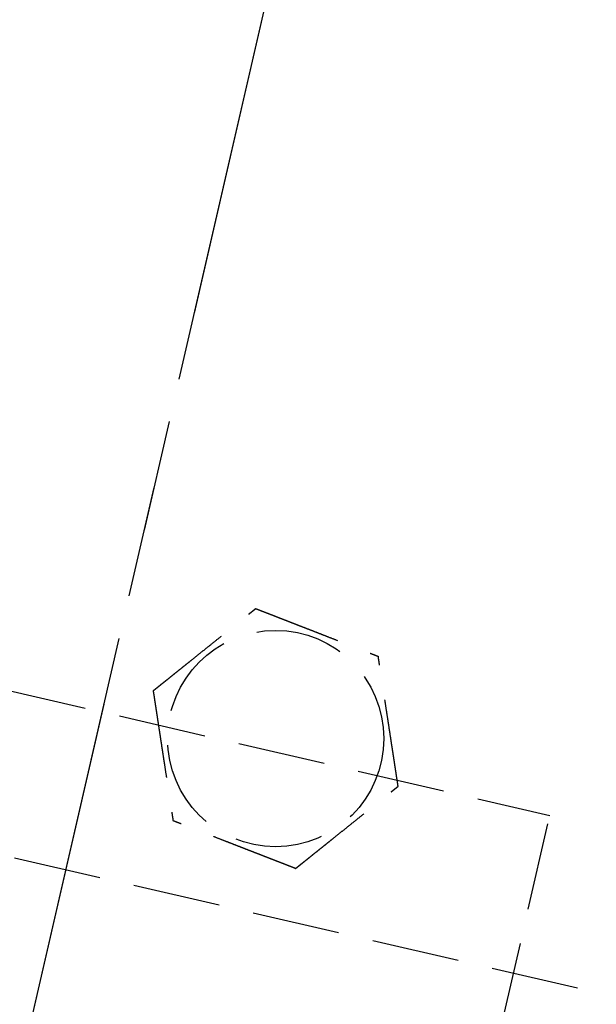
# Model space of a CAD drawing. Header units: millimetres. Extents: x 42975 to 708721, y 118172 to 172014.
# Tile 188 of 256: x 338315 to 338348, y 147699 to 147755. Entities that reach past the tile are written whole.
import ezdxf

# ---------------------------------------------------------------- set-up
doc = ezdxf.new("R2010")
doc.units = ezdxf.units.MM
doc.linetypes.add('ГТО-1 Пунктир', pattern=[7, 5, -2])
doc.linetypes.add('осевая', pattern=[50.8, 31.75, -6.35, 6.35, -6.35])
for name, color, linetype, lineweight in [('ГТО-2_Размеры_035', 2, 'Continuous', 35), ('ОГОС_Пунктир_025', 151, 'ГТО-1 Пунктир', 25), ('ОГСО_Оси_025', 7, 'осевая', 25)]:
    doc.layers.add(name, color=color, linetype=linetype, lineweight=lineweight)

# ---------------------------------------------------------------- blocks, each defined once
blk = doc.blocks.new('ОГСО_Затвор_План')
at = {"layer": 'ОГОС_Пунктир_025'}
for p, q in [((-877.928, -175.75), (-877.928, -128.25)), ((-804.171, -137.499), (-1174.17, -137.499)), ((-804.171, -137.499), (-1174.17, -137.499))]:
    blk.add_line(p, q, dxfattribs=at)
blk.add_lwpolyline([(-877.928, -175.75), (-1127.151, -175.809, -0.414283), (-1137.153, -165.809), (-1137.153, -138.25, -0.414214), (-1127.153, -128.25), (-877.928, -128.25)], format="xyb", dxfattribs=at)
blk.add_circle((-894.17, -127.499), 6.172, dxfattribs=at)
blk.add_circle((-894.17, -127.499), 6.172, dxfattribs=at)
for points, knots in [([(-901.597, -126.417), (-901.597, -126.416), (-901.595, -126.413), (-901.592, -126.41), (-901.588, -126.405), (-901.584, -126.4), (-901.579, -126.393), (-901.572, -126.385), (-901.564, -126.374), (-901.555, -126.362), (-901.544, -126.349), (-901.532, -126.334), (-901.519, -126.318), (-901.502, -126.296), (-901.481, -126.269), (-901.455, -126.237), (-901.428, -126.202), (-901.399, -126.166), (-901.37, -126.128), (-901.334, -126.083), (-901.291, -126.029), (-901.243, -125.968), (-901.193, -125.904), (-901.142, -125.839), (-901.089, -125.773), (-901.036, -125.706), (-900.96, -125.61), (-900.861, -125.484), (-900.739, -125.33), (-900.616, -125.173), (-900.491, -125.015), (-900.365, -124.856), (-900.239, -124.697), (-900.113, -124.536), (-899.986, -124.376), (-899.803, -124.144), (-899.565, -123.843), (-899.232, -123.421), (-898.859, -122.948), (-898.543, -122.549), (-898.326, -122.273), (-898.206, -122.122), (-898.087, -121.971), (-897.969, -121.821), (-897.851, -121.672), (-897.735, -121.525), (-897.635, -121.398), (-897.55, -121.291), (-897.482, -121.204), (-897.415, -121.119), (-897.358, -121.047), (-897.311, -120.988), (-897.275, -120.942), (-897.239, -120.897), (-897.205, -120.854), (-897.172, -120.811), (-897.14, -120.771), (-897.112, -120.736), (-897.088, -120.706), (-897.069, -120.681), (-897.05, -120.658), (-897.033, -120.636), (-897.017, -120.615), (-897.003, -120.597), (-896.99, -120.582), (-896.98, -120.568), (-896.971, -120.557), (-896.963, -120.547), (-896.957, -120.539), (-896.952, -120.533), (-896.949, -120.529), (-896.947, -120.527), (-896.947, -120.526), (-896.946, -120.526)], [0, 0, 0, 0, 0.004182, 0.008797, 0.014275, 0.021049, 0.029551, 0.040214, 0.053194, 0.068473, 0.085818, 0.104993, 0.125765, 0.147899, 0.186716, 0.228314, 0.272434, 0.318813, 0.367193, 0.417312, 0.492943, 0.571351, 0.652175, 0.735056, 0.819634, 0.905547, 0.992437, 1.187015, 1.384222, 1.583667, 1.784962, 1.987716, 2.191542, 2.396048, 2.600847, 2.805548, 3.279756, 3.752759, 4.418911, 5.086096, 5.279547, 5.472711, 5.665166, 5.856488, 6.046256, 6.234045, 6.419434, 6.531413, 6.64193, 6.75058, 6.856957, 6.916901, 6.975706, 7.033118, 7.088884, 7.142749, 7.19446, 7.243764, 7.276857, 7.308463, 7.338412, 7.366534, 7.392658, 7.416614, 7.435447, 7.452366, 7.467208, 7.479807, 7.489999, 7.49762, 7.502504, 7.504452, 7.505541, 7.505541, 7.505541, 7.505541]), ([(-901.597, -126.417), (-901.597, -126.416), (-901.595, -126.413), (-901.592, -126.41), (-901.588, -126.405), (-901.584, -126.4), (-901.579, -126.393), (-901.572, -126.385), (-901.564, -126.374), (-901.555, -126.362), (-901.544, -126.349), (-901.532, -126.334), (-901.519, -126.318), (-901.502, -126.296), (-901.481, -126.269), (-901.455, -126.237), (-901.428, -126.202), (-901.399, -126.166), (-901.37, -126.128), (-901.334, -126.083), (-901.291, -126.029), (-901.243, -125.968), (-901.193, -125.904), (-901.142, -125.839), (-901.089, -125.773), (-901.036, -125.706), (-900.96, -125.61), (-900.861, -125.484), (-900.739, -125.33), (-900.616, -125.173), (-900.491, -125.015), (-900.365, -124.856), (-900.239, -124.697), (-900.113, -124.536), (-899.986, -124.376), (-899.803, -124.144), (-899.565, -123.843), (-899.232, -123.421), (-898.859, -122.948), (-898.543, -122.549), (-898.326, -122.273), (-898.206, -122.122), (-898.087, -121.971), (-897.969, -121.821), (-897.851, -121.672), (-897.735, -121.525), (-897.635, -121.398), (-897.55, -121.291), (-897.482, -121.204), (-897.415, -121.119), (-897.358, -121.047), (-897.311, -120.988), (-897.275, -120.942), (-897.239, -120.897), (-897.205, -120.854), (-897.172, -120.811), (-897.14, -120.771), (-897.112, -120.736), (-897.088, -120.706), (-897.069, -120.681), (-897.05, -120.658), (-897.033, -120.636), (-897.017, -120.615), (-897.003, -120.597), (-896.99, -120.582), (-896.98, -120.568), (-896.971, -120.557), (-896.963, -120.547), (-896.957, -120.539), (-896.952, -120.533), (-896.949, -120.529), (-896.947, -120.527), (-896.947, -120.526), (-896.946, -120.526)], [0, 0, 0, 0, 0.004182, 0.008797, 0.014275, 0.021049, 0.029551, 0.040214, 0.053194, 0.068473, 0.085818, 0.104993, 0.125765, 0.147899, 0.186716, 0.228314, 0.272434, 0.318813, 0.367193, 0.417312, 0.492943, 0.571351, 0.652175, 0.735056, 0.819634, 0.905547, 0.992437, 1.187015, 1.384222, 1.583667, 1.784962, 1.987716, 2.191542, 2.396048, 2.600847, 2.805548, 3.279756, 3.752759, 4.418911, 5.086096, 5.279547, 5.472711, 5.665166, 5.856488, 6.046256, 6.234045, 6.419434, 6.531413, 6.64193, 6.75058, 6.856957, 6.916901, 6.975706, 7.033118, 7.088884, 7.142749, 7.19446, 7.243764, 7.276857, 7.308463, 7.338412, 7.366534, 7.392658, 7.416614, 7.435447, 7.452366, 7.467208, 7.479807, 7.489999, 7.49762, 7.502504, 7.504452, 7.505541, 7.505541, 7.505541, 7.505541]), ([(-896.946, -120.526), (-896.945, -120.526), (-896.943, -120.527), (-896.939, -120.527), (-896.934, -120.528), (-896.929, -120.529), (-896.922, -120.53), (-896.915, -120.531), (-896.905, -120.532), (-896.894, -120.534), (-896.881, -120.536), (-896.867, -120.538), (-896.851, -120.54), (-896.834, -120.542), (-896.815, -120.545), (-896.793, -120.548), (-896.767, -120.552), (-896.736, -120.557), (-896.704, -120.561), (-896.671, -120.566), (-896.636, -120.571), (-896.6, -120.577), (-896.563, -120.582), (-896.519, -120.588), (-896.466, -120.596), (-896.405, -120.605), (-896.343, -120.614), (-896.28, -120.623), (-896.215, -120.633), (-896.149, -120.642), (-896.082, -120.652), (-896.015, -120.662), (-895.916, -120.676), (-895.785, -120.695), (-895.621, -120.719), (-895.456, -120.743), (-895.29, -120.768), (-895.122, -120.792), (-894.953, -120.817), (-894.784, -120.841), (-894.614, -120.866), (-894.444, -120.891), (-894.273, -120.916), (-894.034, -120.95), (-893.727, -120.995), (-893.351, -121.05), (-892.976, -121.105), (-892.555, -121.166), (-892.087, -121.234), (-891.701, -121.291), (-891.445, -121.328), (-891.318, -121.346), (-891.192, -121.365), (-891.066, -121.383), (-890.942, -121.401), (-890.818, -121.419), (-890.695, -121.437), (-890.574, -121.455), (-890.466, -121.471), (-890.373, -121.484), (-890.295, -121.496), (-890.217, -121.507), (-890.14, -121.518), (-890.075, -121.528), (-890.019, -121.536), (-889.974, -121.542), (-889.93, -121.549), (-889.887, -121.555), (-889.846, -121.561), (-889.806, -121.567), (-889.767, -121.572), (-889.734, -121.577), (-889.705, -121.582), (-889.681, -121.585), (-889.659, -121.588), (-889.637, -121.591), (-889.617, -121.594), (-889.599, -121.597), (-889.583, -121.599), (-889.569, -121.601), (-889.557, -121.603), (-889.547, -121.605), (-889.538, -121.606), (-889.531, -121.607), (-889.526, -121.608), (-889.522, -121.608), (-889.52, -121.608), (-889.52, -121.609), (-889.519, -121.609)], [0, 0, 0, 0, 0.003645, 0.007567, 0.012042, 0.017346, 0.023756, 0.031548, 0.040999, 0.052271, 0.06531, 0.079964, 0.096078, 0.113498, 0.132072, 0.151645, 0.181004, 0.211969, 0.244427, 0.278269, 0.313382, 0.349658, 0.386985, 0.425251, 0.484866, 0.546217, 0.60913, 0.673436, 0.738961, 0.805533, 0.872982, 0.941134, 1.009818, 1.173364, 1.338708, 1.505641, 1.673956, 1.843445, 2.013901, 2.185115, 2.356881, 2.528991, 2.701236, 2.87341, 3.253803, 3.633193, 4.011947, 4.390429, 4.911086, 5.431743, 5.559878, 5.687814, 5.81536, 5.942329, 6.06853, 6.193775, 6.317875, 6.440641, 6.561884, 6.642699, 6.722522, 6.801139, 6.878337, 6.953901, 7.000478, 7.046165, 7.090802, 7.13423, 7.176288, 7.216817, 7.255657, 7.292649, 7.318041, 7.342291, 7.365294, 7.386951, 7.407157, 7.425811, 7.44281, 7.456047, 7.467889, 7.478247, 7.487031, 7.49415, 7.499515, 7.503034, 7.504639, 7.505536, 7.505536, 7.505536, 7.505536]), ([(-896.946, -120.526), (-896.945, -120.526), (-896.943, -120.527), (-896.939, -120.527), (-896.934, -120.528), (-896.929, -120.529), (-896.922, -120.53), (-896.915, -120.531), (-896.905, -120.532), (-896.894, -120.534), (-896.881, -120.536), (-896.867, -120.538), (-896.851, -120.54), (-896.834, -120.542), (-896.815, -120.545), (-896.793, -120.548), (-896.767, -120.552), (-896.736, -120.557), (-896.704, -120.561), (-896.671, -120.566), (-896.636, -120.571), (-896.6, -120.577), (-896.563, -120.582), (-896.519, -120.588), (-896.466, -120.596), (-896.405, -120.605), (-896.343, -120.614), (-896.28, -120.623), (-896.215, -120.633), (-896.149, -120.642), (-896.082, -120.652), (-896.015, -120.662), (-895.916, -120.676), (-895.785, -120.695), (-895.621, -120.719), (-895.456, -120.743), (-895.29, -120.768), (-895.122, -120.792), (-894.953, -120.817), (-894.784, -120.841), (-894.614, -120.866), (-894.444, -120.891), (-894.273, -120.916), (-894.034, -120.95), (-893.727, -120.995), (-893.351, -121.05), (-892.976, -121.105), (-892.555, -121.166), (-892.087, -121.234), (-891.701, -121.291), (-891.445, -121.328), (-891.318, -121.346), (-891.192, -121.365), (-891.066, -121.383), (-890.942, -121.401), (-890.818, -121.419), (-890.695, -121.437), (-890.574, -121.455), (-890.466, -121.471), (-890.373, -121.484), (-890.295, -121.496), (-890.217, -121.507), (-890.14, -121.518), (-890.075, -121.528), (-890.019, -121.536), (-889.974, -121.542), (-889.93, -121.549), (-889.887, -121.555), (-889.846, -121.561), (-889.806, -121.567), (-889.767, -121.572), (-889.734, -121.577), (-889.705, -121.582), (-889.681, -121.585), (-889.659, -121.588), (-889.637, -121.591), (-889.617, -121.594), (-889.599, -121.597), (-889.583, -121.599), (-889.569, -121.601), (-889.557, -121.603), (-889.547, -121.605), (-889.538, -121.606), (-889.531, -121.607), (-889.526, -121.608), (-889.522, -121.608), (-889.52, -121.608), (-889.52, -121.609), (-889.519, -121.609)], [0, 0, 0, 0, 0.003645, 0.007567, 0.012042, 0.017346, 0.023756, 0.031548, 0.040999, 0.052271, 0.06531, 0.079964, 0.096078, 0.113498, 0.132072, 0.151645, 0.181004, 0.211969, 0.244427, 0.278269, 0.313382, 0.349658, 0.386985, 0.425251, 0.484866, 0.546217, 0.60913, 0.673436, 0.738961, 0.805533, 0.872982, 0.941134, 1.009818, 1.173364, 1.338708, 1.505641, 1.673956, 1.843445, 2.013901, 2.185115, 2.356881, 2.528991, 2.701236, 2.87341, 3.253803, 3.633193, 4.011947, 4.390429, 4.911086, 5.431743, 5.559878, 5.687814, 5.81536, 5.942329, 6.06853, 6.193775, 6.317875, 6.440641, 6.561884, 6.642699, 6.722522, 6.801139, 6.878337, 6.953901, 7.000478, 7.046165, 7.090802, 7.13423, 7.176288, 7.216817, 7.255657, 7.292649, 7.318041, 7.342291, 7.365294, 7.386951, 7.407157, 7.425811, 7.44281, 7.456047, 7.467889, 7.478247, 7.487031, 7.49415, 7.499515, 7.503034, 7.504639, 7.505536, 7.505536, 7.505536, 7.505536]), ([(-886.743, -128.582), (-886.744, -128.581), (-886.745, -128.578), (-886.746, -128.575), (-886.748, -128.57), (-886.75, -128.565), (-886.752, -128.559), (-886.755, -128.552), (-886.759, -128.543), (-886.763, -128.533), (-886.768, -128.521), (-886.773, -128.507), (-886.779, -128.492), (-886.785, -128.476), (-886.792, -128.459), (-886.801, -128.438), (-886.81, -128.413), (-886.822, -128.384), (-886.834, -128.354), (-886.846, -128.323), (-886.859, -128.29), (-886.873, -128.257), (-886.887, -128.222), (-886.903, -128.18), (-886.923, -128.131), (-886.946, -128.074), (-886.969, -128.016), (-886.993, -127.956), (-887.017, -127.895), (-887.041, -127.833), (-887.066, -127.771), (-887.091, -127.707), (-887.128, -127.614), (-887.178, -127.491), (-887.239, -127.338), (-887.3, -127.183), (-887.363, -127.026), (-887.425, -126.869), (-887.488, -126.711), (-887.552, -126.552), (-887.615, -126.392), (-887.679, -126.232), (-887.742, -126.072), (-887.832, -125.848), (-887.947, -125.559), (-888.087, -125.207), (-888.227, -124.855), (-888.385, -124.459), (-888.56, -124.019), (-888.706, -123.652), (-888.806, -123.402), (-888.859, -123.268), (-888.912, -123.135), (-888.964, -123.003), (-889.017, -122.871), (-889.068, -122.741), (-889.12, -122.613), (-889.163, -122.503), (-889.2, -122.411), (-889.23, -122.336), (-889.259, -122.263), (-889.287, -122.192), (-889.312, -122.13), (-889.332, -122.078), (-889.349, -122.036), (-889.366, -121.994), (-889.382, -121.954), (-889.397, -121.915), (-889.412, -121.877), (-889.427, -121.841), (-889.439, -121.81), (-889.45, -121.783), (-889.459, -121.761), (-889.467, -121.739), (-889.475, -121.719), (-889.483, -121.7), (-889.49, -121.683), (-889.496, -121.668), (-889.501, -121.655), (-889.505, -121.644), (-889.509, -121.634), (-889.512, -121.626), (-889.515, -121.62), (-889.517, -121.615), (-889.518, -121.612), (-889.519, -121.61), (-889.519, -121.609), (-889.519, -121.609)], [0, 0, 0, 0, 0.00365, 0.007576, 0.012055, 0.017363, 0.023776, 0.03157, 0.041023, 0.052294, 0.065333, 0.079985, 0.096097, 0.113515, 0.132087, 0.151658, 0.181016, 0.211981, 0.24444, 0.278282, 0.313398, 0.349675, 0.387004, 0.425272, 0.484886, 0.546235, 0.609146, 0.673449, 0.738971, 0.80554, 0.872985, 0.941134, 1.009814, 1.173359, 1.338702, 1.505636, 1.673951, 1.843442, 2.013899, 2.185115, 2.356883, 2.528995, 2.701242, 2.873418, 3.253811, 3.6332, 4.011952, 4.390433, 4.91109, 5.431746, 5.575887, 5.719745, 5.863051, 6.005536, 6.14693, 6.286965, 6.425372, 6.561882, 6.642702, 6.72253, 6.801151, 6.878353, 6.953922, 7.000499, 7.046184, 7.09082, 7.134247, 7.176303, 7.21683, 7.255668, 7.292657, 7.318047, 7.342295, 7.365296, 7.386951, 7.407156, 7.425809, 7.44281, 7.456048, 7.467893, 7.478254, 7.48704, 7.494162, 7.499528, 7.503048, 7.504653, 7.50555, 7.50555, 7.50555, 7.50555]), ([(-886.743, -128.582), (-886.744, -128.581), (-886.745, -128.578), (-886.746, -128.575), (-886.748, -128.57), (-886.75, -128.565), (-886.752, -128.559), (-886.755, -128.552), (-886.759, -128.543), (-886.763, -128.533), (-886.768, -128.521), (-886.773, -128.507), (-886.779, -128.492), (-886.785, -128.476), (-886.792, -128.459), (-886.801, -128.438), (-886.81, -128.413), (-886.822, -128.384), (-886.834, -128.354), (-886.846, -128.323), (-886.859, -128.29), (-886.873, -128.257), (-886.887, -128.222), (-886.903, -128.18), (-886.923, -128.131), (-886.946, -128.074), (-886.969, -128.016), (-886.993, -127.956), (-887.017, -127.895), (-887.041, -127.833), (-887.066, -127.771), (-887.091, -127.707), (-887.128, -127.614), (-887.178, -127.491), (-887.239, -127.338), (-887.3, -127.183), (-887.363, -127.026), (-887.425, -126.869), (-887.488, -126.711), (-887.552, -126.552), (-887.615, -126.392), (-887.679, -126.232), (-887.742, -126.072), (-887.832, -125.848), (-887.947, -125.559), (-888.087, -125.207), (-888.227, -124.855), (-888.385, -124.459), (-888.56, -124.019), (-888.706, -123.652), (-888.806, -123.402), (-888.859, -123.268), (-888.912, -123.135), (-888.964, -123.003), (-889.017, -122.871), (-889.068, -122.741), (-889.12, -122.613), (-889.163, -122.503), (-889.2, -122.411), (-889.23, -122.336), (-889.259, -122.263), (-889.287, -122.192), (-889.312, -122.13), (-889.332, -122.078), (-889.349, -122.036), (-889.366, -121.994), (-889.382, -121.954), (-889.397, -121.915), (-889.412, -121.877), (-889.427, -121.841), (-889.439, -121.81), (-889.45, -121.783), (-889.459, -121.761), (-889.467, -121.739), (-889.475, -121.719), (-889.483, -121.7), (-889.49, -121.683), (-889.496, -121.668), (-889.501, -121.655), (-889.505, -121.644), (-889.509, -121.634), (-889.512, -121.626), (-889.515, -121.62), (-889.517, -121.615), (-889.518, -121.612), (-889.519, -121.61), (-889.519, -121.609), (-889.519, -121.609)], [0, 0, 0, 0, 0.00365, 0.007576, 0.012055, 0.017363, 0.023776, 0.03157, 0.041023, 0.052294, 0.065333, 0.079985, 0.096097, 0.113515, 0.132087, 0.151658, 0.181016, 0.211981, 0.24444, 0.278282, 0.313398, 0.349675, 0.387004, 0.425272, 0.484886, 0.546235, 0.609146, 0.673449, 0.738971, 0.80554, 0.872985, 0.941134, 1.009814, 1.173359, 1.338702, 1.505636, 1.673951, 1.843442, 2.013899, 2.185115, 2.356883, 2.528995, 2.701242, 2.873418, 3.253811, 3.6332, 4.011952, 4.390433, 4.91109, 5.431746, 5.575887, 5.719745, 5.863051, 6.005536, 6.14693, 6.286965, 6.425372, 6.561882, 6.642702, 6.72253, 6.801151, 6.878353, 6.953922, 7.000499, 7.046184, 7.09082, 7.134247, 7.176303, 7.21683, 7.255668, 7.292657, 7.318047, 7.342295, 7.365296, 7.386951, 7.407156, 7.425809, 7.44281, 7.456048, 7.467893, 7.478254, 7.48704, 7.494162, 7.499528, 7.503048, 7.504653, 7.50555, 7.50555, 7.50555, 7.50555]), ([(-901.597, -126.417), (-901.597, -126.418), (-901.596, -126.42), (-901.595, -126.424), (-901.593, -126.428), (-901.591, -126.433), (-901.588, -126.439), (-901.586, -126.447), (-901.582, -126.455), (-901.578, -126.466), (-901.573, -126.478), (-901.568, -126.492), (-901.562, -126.506), (-901.555, -126.523), (-901.548, -126.54), (-901.54, -126.561), (-901.53, -126.585), (-901.519, -126.614), (-901.507, -126.644), (-901.494, -126.676), (-901.481, -126.708), (-901.468, -126.742), (-901.454, -126.777), (-901.437, -126.818), (-901.418, -126.868), (-901.395, -126.925), (-901.372, -126.983), (-901.348, -127.043), (-901.324, -127.104), (-901.299, -127.165), (-901.274, -127.228), (-901.249, -127.291), (-901.212, -127.384), (-901.163, -127.507), (-901.102, -127.661), (-901.04, -127.816), (-900.978, -127.972), (-900.915, -128.13), (-900.852, -128.288), (-900.789, -128.447), (-900.726, -128.607), (-900.662, -128.766), (-900.598, -128.926), (-900.509, -129.151), (-900.394, -129.44), (-900.254, -129.792), (-900.114, -130.144), (-899.956, -130.54), (-899.781, -130.98), (-899.635, -131.347), (-899.535, -131.597), (-899.482, -131.731), (-899.429, -131.864), (-899.376, -131.996), (-899.324, -132.127), (-899.272, -132.257), (-899.221, -132.386), (-899.177, -132.496), (-899.141, -132.588), (-899.111, -132.662), (-899.082, -132.735), (-899.054, -132.807), (-899.029, -132.869), (-899.008, -132.921), (-898.991, -132.963), (-898.975, -133.004), (-898.959, -133.045), (-898.943, -133.084), (-898.928, -133.121), (-898.914, -133.157), (-898.902, -133.189), (-898.891, -133.216), (-898.882, -133.238), (-898.873, -133.259), (-898.865, -133.279), (-898.858, -133.298), (-898.851, -133.315), (-898.845, -133.331), (-898.84, -133.344), (-898.836, -133.355), (-898.832, -133.364), (-898.828, -133.372), (-898.826, -133.379), (-898.824, -133.384), (-898.823, -133.387), (-898.822, -133.389), (-898.822, -133.39), (-898.821, -133.39)], [0, 0, 0, 0, 0.003644, 0.007565, 0.012038, 0.017342, 0.023751, 0.031543, 0.040995, 0.052268, 0.065309, 0.079966, 0.096083, 0.113506, 0.132083, 0.151658, 0.181017, 0.211981, 0.244437, 0.278276, 0.313387, 0.349659, 0.386981, 0.425244, 0.484857, 0.546206, 0.60912, 0.673425, 0.738951, 0.805525, 0.872975, 0.941128, 1.009814, 1.173364, 1.33871, 1.505645, 1.673962, 1.843452, 2.013908, 2.185123, 2.356889, 2.528998, 2.701244, 2.873418, 3.253809, 3.633199, 4.011951, 4.390433, 4.911089, 5.431746, 5.575888, 5.719747, 5.863054, 6.005539, 6.146934, 6.286969, 6.425374, 6.561882, 6.642696, 6.722517, 6.801133, 6.87833, 6.953895, 7.000474, 7.046164, 7.090803, 7.134233, 7.176294, 7.216824, 7.255665, 7.292657, 7.318048, 7.342295, 7.365297, 7.386951, 7.407156, 7.42581, 7.44281, 7.456048, 7.467893, 7.478253, 7.48704, 7.494162, 7.499528, 7.503048, 7.504653, 7.50555, 7.50555, 7.50555, 7.50555]), ([(-901.597, -126.417), (-901.597, -126.418), (-901.596, -126.42), (-901.595, -126.424), (-901.593, -126.428), (-901.591, -126.433), (-901.588, -126.439), (-901.586, -126.447), (-901.582, -126.455), (-901.578, -126.466), (-901.573, -126.478), (-901.568, -126.492), (-901.562, -126.506), (-901.555, -126.523), (-901.548, -126.54), (-901.54, -126.561), (-901.53, -126.585), (-901.519, -126.614), (-901.507, -126.644), (-901.494, -126.676), (-901.481, -126.708), (-901.468, -126.742), (-901.454, -126.777), (-901.437, -126.818), (-901.418, -126.868), (-901.395, -126.925), (-901.372, -126.983), (-901.348, -127.043), (-901.324, -127.104), (-901.299, -127.165), (-901.274, -127.228), (-901.249, -127.291), (-901.212, -127.384), (-901.163, -127.507), (-901.102, -127.661), (-901.04, -127.816), (-900.978, -127.972), (-900.915, -128.13), (-900.852, -128.288), (-900.789, -128.447), (-900.726, -128.607), (-900.662, -128.766), (-900.598, -128.926), (-900.509, -129.151), (-900.394, -129.44), (-900.254, -129.792), (-900.114, -130.144), (-899.956, -130.54), (-899.781, -130.98), (-899.635, -131.347), (-899.535, -131.597), (-899.482, -131.731), (-899.429, -131.864), (-899.376, -131.996), (-899.324, -132.127), (-899.272, -132.257), (-899.221, -132.386), (-899.177, -132.496), (-899.141, -132.588), (-899.111, -132.662), (-899.082, -132.735), (-899.054, -132.807), (-899.029, -132.869), (-899.008, -132.921), (-898.991, -132.963), (-898.975, -133.004), (-898.959, -133.045), (-898.943, -133.084), (-898.928, -133.121), (-898.914, -133.157), (-898.902, -133.189), (-898.891, -133.216), (-898.882, -133.238), (-898.873, -133.259), (-898.865, -133.279), (-898.858, -133.298), (-898.851, -133.315), (-898.845, -133.331), (-898.84, -133.344), (-898.836, -133.355), (-898.832, -133.364), (-898.828, -133.372), (-898.826, -133.379), (-898.824, -133.384), (-898.823, -133.387), (-898.822, -133.389), (-898.822, -133.39), (-898.821, -133.39)], [0, 0, 0, 0, 0.003644, 0.007565, 0.012038, 0.017342, 0.023751, 0.031543, 0.040995, 0.052268, 0.065309, 0.079966, 0.096083, 0.113506, 0.132083, 0.151658, 0.181017, 0.211981, 0.244437, 0.278276, 0.313387, 0.349659, 0.386981, 0.425244, 0.484857, 0.546206, 0.60912, 0.673425, 0.738951, 0.805525, 0.872975, 0.941128, 1.009814, 1.173364, 1.33871, 1.505645, 1.673962, 1.843452, 2.013908, 2.185123, 2.356889, 2.528998, 2.701244, 2.873418, 3.253809, 3.633199, 4.011951, 4.390433, 4.911089, 5.431746, 5.575888, 5.719747, 5.863054, 6.005539, 6.146934, 6.286969, 6.425374, 6.561882, 6.642696, 6.722517, 6.801133, 6.87833, 6.953895, 7.000474, 7.046164, 7.090803, 7.134233, 7.176294, 7.216824, 7.255665, 7.292657, 7.318048, 7.342295, 7.365297, 7.386951, 7.407156, 7.42581, 7.44281, 7.456048, 7.467893, 7.478253, 7.48704, 7.494162, 7.499528, 7.503048, 7.504653, 7.50555, 7.50555, 7.50555, 7.50555]), ([(-891.394, -134.473), (-891.393, -134.472), (-891.392, -134.469), (-891.389, -134.465), (-891.385, -134.461), (-891.381, -134.456), (-891.376, -134.449), (-891.369, -134.44), (-891.361, -134.43), (-891.351, -134.418), (-891.341, -134.405), (-891.329, -134.39), (-891.316, -134.374), (-891.299, -134.352), (-891.278, -134.325), (-891.252, -134.293), (-891.225, -134.258), (-891.196, -134.222), (-891.166, -134.184), (-891.13, -134.138), (-891.088, -134.085), (-891.04, -134.024), (-890.99, -133.96), (-890.938, -133.895), (-890.886, -133.829), (-890.833, -133.762), (-890.757, -133.666), (-890.658, -133.54), (-890.536, -133.386), (-890.413, -133.229), (-890.288, -133.071), (-890.162, -132.912), (-890.036, -132.752), (-889.909, -132.592), (-889.783, -132.431), (-889.6, -132.2), (-889.362, -131.899), (-889.029, -131.477), (-888.656, -131.004), (-888.34, -130.605), (-888.123, -130.329), (-888.003, -130.178), (-887.884, -130.027), (-887.766, -129.877), (-887.648, -129.728), (-887.532, -129.58), (-887.432, -129.454), (-887.347, -129.347), (-887.279, -129.26), (-887.212, -129.175), (-887.155, -129.103), (-887.108, -129.044), (-887.072, -128.998), (-887.036, -128.953), (-887.002, -128.909), (-886.969, -128.867), (-886.937, -128.827), (-886.909, -128.792), (-886.885, -128.762), (-886.866, -128.737), (-886.847, -128.714), (-886.83, -128.692), (-886.814, -128.671), (-886.799, -128.653), (-886.787, -128.637), (-886.777, -128.624), (-886.768, -128.613), (-886.76, -128.603), (-886.753, -128.595), (-886.749, -128.589), (-886.746, -128.585), (-886.744, -128.583), (-886.744, -128.582), (-886.743, -128.582)], [0, 0, 0, 0, 0.004182, 0.008797, 0.014275, 0.021049, 0.029551, 0.040214, 0.053194, 0.068473, 0.085818, 0.104993, 0.125765, 0.147899, 0.186716, 0.228314, 0.272433, 0.318813, 0.367192, 0.417312, 0.492943, 0.571351, 0.652175, 0.735056, 0.819634, 0.905547, 0.992437, 1.187015, 1.384222, 1.583667, 1.784962, 1.987716, 2.191542, 2.396048, 2.600847, 2.805548, 3.279755, 3.752759, 4.418912, 5.086096, 5.279542, 5.472702, 5.665153, 5.856471, 6.046236, 6.234023, 6.41941, 6.531396, 6.64192, 6.750575, 6.856957, 6.916897, 6.975698, 7.033107, 7.088869, 7.14273, 7.194439, 7.243741, 7.276837, 7.308446, 7.338398, 7.366523, 7.392652, 7.416614, 7.435451, 7.452376, 7.467221, 7.479822, 7.490013, 7.497629, 7.502504, 7.504441, 7.505517, 7.505517, 7.505517, 7.505517]), ([(-891.394, -134.473), (-891.393, -134.472), (-891.392, -134.469), (-891.389, -134.465), (-891.385, -134.461), (-891.381, -134.456), (-891.376, -134.449), (-891.369, -134.44), (-891.361, -134.43), (-891.351, -134.418), (-891.341, -134.405), (-891.329, -134.39), (-891.316, -134.374), (-891.299, -134.352), (-891.278, -134.325), (-891.252, -134.293), (-891.225, -134.258), (-891.196, -134.222), (-891.166, -134.184), (-891.13, -134.138), (-891.088, -134.085), (-891.04, -134.024), (-890.99, -133.96), (-890.938, -133.895), (-890.886, -133.829), (-890.833, -133.762), (-890.757, -133.666), (-890.658, -133.54), (-890.536, -133.386), (-890.413, -133.229), (-890.288, -133.071), (-890.162, -132.912), (-890.036, -132.752), (-889.909, -132.592), (-889.783, -132.431), (-889.6, -132.2), (-889.362, -131.899), (-889.029, -131.477), (-888.656, -131.004), (-888.34, -130.605), (-888.123, -130.329), (-888.003, -130.178), (-887.884, -130.027), (-887.766, -129.877), (-887.648, -129.728), (-887.532, -129.58), (-887.432, -129.454), (-887.347, -129.347), (-887.279, -129.26), (-887.212, -129.175), (-887.155, -129.103), (-887.108, -129.044), (-887.072, -128.998), (-887.036, -128.953), (-887.002, -128.909), (-886.969, -128.867), (-886.937, -128.827), (-886.909, -128.792), (-886.885, -128.762), (-886.866, -128.737), (-886.847, -128.714), (-886.83, -128.692), (-886.814, -128.671), (-886.799, -128.653), (-886.787, -128.637), (-886.777, -128.624), (-886.768, -128.613), (-886.76, -128.603), (-886.753, -128.595), (-886.749, -128.589), (-886.746, -128.585), (-886.744, -128.583), (-886.744, -128.582), (-886.743, -128.582)], [0, 0, 0, 0, 0.004182, 0.008797, 0.014275, 0.021049, 0.029551, 0.040214, 0.053194, 0.068473, 0.085818, 0.104993, 0.125765, 0.147899, 0.186716, 0.228314, 0.272433, 0.318813, 0.367192, 0.417312, 0.492943, 0.571351, 0.652175, 0.735056, 0.819634, 0.905547, 0.992437, 1.187015, 1.384222, 1.583667, 1.784962, 1.987716, 2.191542, 2.396048, 2.600847, 2.805548, 3.279755, 3.752759, 4.418912, 5.086096, 5.279542, 5.472702, 5.665153, 5.856471, 6.046236, 6.234023, 6.41941, 6.531396, 6.64192, 6.750575, 6.856957, 6.916897, 6.975698, 7.033107, 7.088869, 7.14273, 7.194439, 7.243741, 7.276837, 7.308446, 7.338398, 7.366523, 7.392652, 7.416614, 7.435451, 7.452376, 7.467221, 7.479822, 7.490013, 7.497629, 7.502504, 7.504441, 7.505517, 7.505517, 7.505517, 7.505517]), ([(-891.394, -134.473), (-891.396, -134.472), (-891.398, -134.472), (-891.402, -134.472), (-891.407, -134.471), (-891.412, -134.47), (-891.418, -134.469), (-891.426, -134.468), (-891.436, -134.467), (-891.447, -134.465), (-891.46, -134.463), (-891.474, -134.461), (-891.49, -134.459), (-891.507, -134.456), (-891.525, -134.454), (-891.548, -134.45), (-891.574, -134.446), (-891.605, -134.442), (-891.637, -134.437), (-891.67, -134.432), (-891.705, -134.427), (-891.741, -134.422), (-891.778, -134.417), (-891.822, -134.41), (-891.875, -134.403), (-891.935, -134.394), (-891.998, -134.385), (-892.061, -134.375), (-892.126, -134.366), (-892.192, -134.356), (-892.258, -134.347), (-892.326, -134.337), (-892.425, -134.322), (-892.556, -134.303), (-892.72, -134.279), (-892.885, -134.255), (-893.051, -134.231), (-893.219, -134.207), (-893.387, -134.182), (-893.557, -134.157), (-893.727, -134.133), (-893.897, -134.108), (-894.067, -134.083), (-894.306, -134.048), (-894.614, -134.003), (-894.989, -133.949), (-895.364, -133.894), (-895.786, -133.833), (-896.254, -133.764), (-896.64, -133.708), (-896.896, -133.671), (-897.023, -133.652), (-897.149, -133.634), (-897.274, -133.616), (-897.399, -133.597), (-897.523, -133.579), (-897.646, -133.561), (-897.767, -133.544), (-897.874, -133.528), (-897.967, -133.515), (-898.046, -133.503), (-898.124, -133.492), (-898.2, -133.481), (-898.266, -133.471), (-898.321, -133.463), (-898.366, -133.456), (-898.411, -133.45), (-898.454, -133.444), (-898.495, -133.438), (-898.535, -133.432), (-898.574, -133.426), (-898.607, -133.421), (-898.635, -133.417), (-898.659, -133.414), (-898.682, -133.41), (-898.704, -133.407), (-898.724, -133.404), (-898.742, -133.402), (-898.758, -133.399), (-898.772, -133.397), (-898.784, -133.396), (-898.794, -133.394), (-898.803, -133.393), (-898.81, -133.392), (-898.815, -133.391), (-898.818, -133.391), (-898.82, -133.39), (-898.821, -133.39), (-898.821, -133.39)], [0, 0, 0, 0, 0.003645, 0.007566, 0.01204, 0.017343, 0.023753, 0.031545, 0.040995, 0.052267, 0.065307, 0.079961, 0.096076, 0.113497, 0.132072, 0.151645, 0.181005, 0.211969, 0.244427, 0.278268, 0.313381, 0.349656, 0.386981, 0.425247, 0.484861, 0.546211, 0.609125, 0.67343, 0.738956, 0.805528, 0.872977, 0.94113, 1.009814, 1.173361, 1.338705, 1.505638, 1.673953, 1.843442, 2.013898, 2.185112, 2.356877, 2.528986, 2.701232, 2.873405, 3.253798, 3.633188, 4.011942, 4.390424, 4.911082, 5.431739, 5.559874, 5.68781, 5.815356, 5.942324, 6.068525, 6.193771, 6.317871, 6.440637, 6.56188, 6.642696, 6.72252, 6.801138, 6.878336, 6.953902, 7.000478, 7.046165, 7.090801, 7.134228, 7.176285, 7.216814, 7.255653, 7.292644, 7.318037, 7.342286, 7.36529, 7.386946, 7.407152, 7.425806, 7.442806, 7.456042, 7.467885, 7.478243, 7.487027, 7.494147, 7.499511, 7.50303, 7.504635, 7.505532, 7.505532, 7.505532, 7.505532]), ([(-891.394, -134.473), (-891.396, -134.472), (-891.398, -134.472), (-891.402, -134.472), (-891.407, -134.471), (-891.412, -134.47), (-891.418, -134.469), (-891.426, -134.468), (-891.436, -134.467), (-891.447, -134.465), (-891.46, -134.463), (-891.474, -134.461), (-891.49, -134.459), (-891.507, -134.456), (-891.525, -134.454), (-891.548, -134.45), (-891.574, -134.446), (-891.605, -134.442), (-891.637, -134.437), (-891.67, -134.432), (-891.705, -134.427), (-891.741, -134.422), (-891.778, -134.417), (-891.822, -134.41), (-891.875, -134.403), (-891.935, -134.394), (-891.998, -134.385), (-892.061, -134.375), (-892.126, -134.366), (-892.192, -134.356), (-892.258, -134.347), (-892.326, -134.337), (-892.425, -134.322), (-892.556, -134.303), (-892.72, -134.279), (-892.885, -134.255), (-893.051, -134.231), (-893.219, -134.207), (-893.387, -134.182), (-893.557, -134.157), (-893.727, -134.133), (-893.897, -134.108), (-894.067, -134.083), (-894.306, -134.048), (-894.614, -134.003), (-894.989, -133.949), (-895.364, -133.894), (-895.786, -133.833), (-896.254, -133.764), (-896.64, -133.708), (-896.896, -133.671), (-897.023, -133.652), (-897.149, -133.634), (-897.274, -133.616), (-897.399, -133.597), (-897.523, -133.579), (-897.646, -133.561), (-897.767, -133.544), (-897.874, -133.528), (-897.967, -133.515), (-898.046, -133.503), (-898.124, -133.492), (-898.2, -133.481), (-898.266, -133.471), (-898.321, -133.463), (-898.366, -133.456), (-898.411, -133.45), (-898.454, -133.444), (-898.495, -133.438), (-898.535, -133.432), (-898.574, -133.426), (-898.607, -133.421), (-898.635, -133.417), (-898.659, -133.414), (-898.682, -133.41), (-898.704, -133.407), (-898.724, -133.404), (-898.742, -133.402), (-898.758, -133.399), (-898.772, -133.397), (-898.784, -133.396), (-898.794, -133.394), (-898.803, -133.393), (-898.81, -133.392), (-898.815, -133.391), (-898.818, -133.391), (-898.82, -133.39), (-898.821, -133.39), (-898.821, -133.39)], [0, 0, 0, 0, 0.003645, 0.007566, 0.01204, 0.017343, 0.023753, 0.031545, 0.040995, 0.052267, 0.065307, 0.079961, 0.096076, 0.113497, 0.132072, 0.151645, 0.181005, 0.211969, 0.244427, 0.278268, 0.313381, 0.349656, 0.386981, 0.425247, 0.484861, 0.546211, 0.609125, 0.67343, 0.738956, 0.805528, 0.872977, 0.94113, 1.009814, 1.173361, 1.338705, 1.505638, 1.673953, 1.843442, 2.013898, 2.185112, 2.356877, 2.528986, 2.701232, 2.873405, 3.253798, 3.633188, 4.011942, 4.390424, 4.911082, 5.431739, 5.559874, 5.68781, 5.815356, 5.942324, 6.068525, 6.193771, 6.317871, 6.440637, 6.56188, 6.642696, 6.72252, 6.801138, 6.878336, 6.953902, 7.000478, 7.046165, 7.090801, 7.134228, 7.176285, 7.216814, 7.255653, 7.292644, 7.318037, 7.342286, 7.36529, 7.386946, 7.407152, 7.425806, 7.442806, 7.456042, 7.467885, 7.478243, 7.487027, 7.494147, 7.499511, 7.50303, 7.504635, 7.505532, 7.505532, 7.505532, 7.505532])]:
    blk.add_open_spline(points, degree=3, knots=knots, dxfattribs=at)
at = {"layer": 'ОГСО_Оси_025'}
for p, q in [((-904.17, 684.999), (-904.17, -995.001)), ((-904.17, 231.655), (-904.17, -211.166))]:
    blk.add_line(p, q, dxfattribs=at)
blk = doc.blocks.new('A$C1AA538EC')
at = {"layer": 'ГТО-2_Размеры_035', "rotation": 346.9999999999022}
blk.add_blockref('ОГСО_Затвор_План', (-6044.682, -11100.099), dxfattribs=at)

msp = doc.modelspace()

# ---------------------------------------------------------------- block references
at = {"layer": 'ГТО-2_Размеры_035'}
msp.add_blockref('A$C1AA538EC', (345274.631, 158737.105), dxfattribs=at)

doc.saveas('drawing.dxf')
